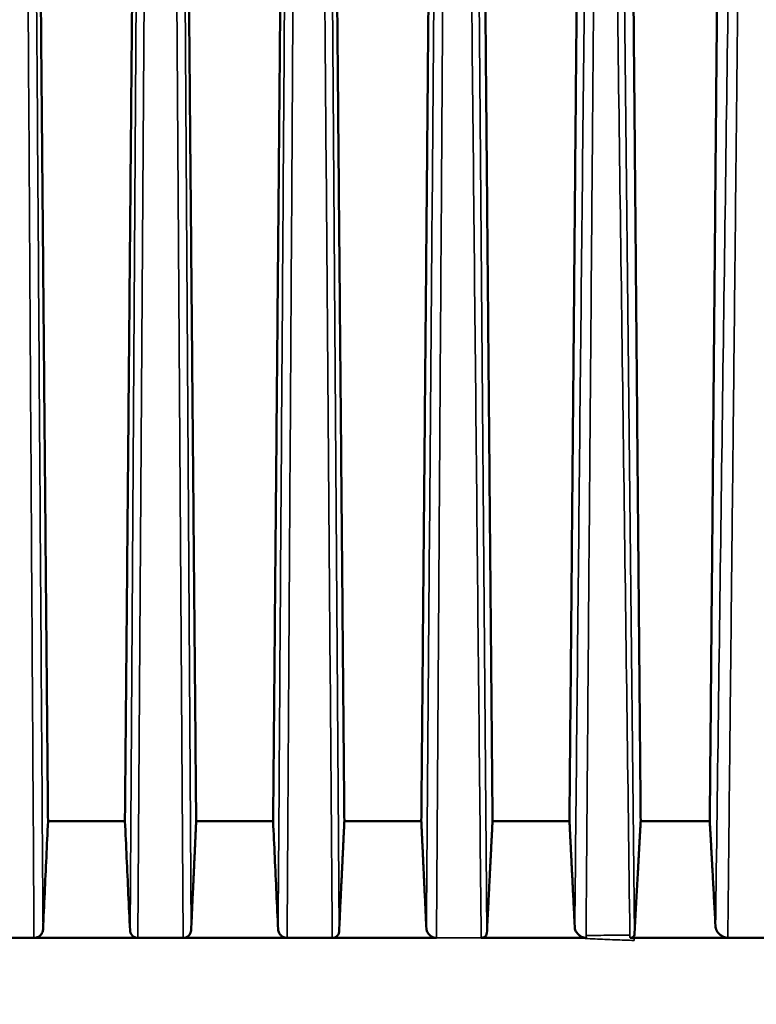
# Model space of a CAD drawing. Header units: millimetres. Extents: x 30 to 1646, y 30 to 1265.
# Tile 51 of 137: x 704 to 749, y 537 to 598. Entities that reach past the tile are written whole.
import ezdxf

# ---------------------------------------------------------------- set-up
doc = ezdxf.new("R2010")
doc.units = ezdxf.units.MM
doc.header["$LTSCALE"] = 6
for name, color, linetype, lineweight in [('Dimension (ISO)', 7, 'Continuous', 25), ('Visible (ISO)', 7, 'Continuous', 50), ('Visible Narrow (ISO)', 7, 'Continuous', 35)]:
    doc.layers.add(name, color=color, linetype=linetype, lineweight=lineweight)
doc.styles.add('Note Text (ANSI)', font='tahoma.ttf')
doc.dimstyles.new('Default (ISO)', dxfattribs={"dimscale": 6, "dimtxt": 1, "dimasz": 2.5, "dimexe": 3.175, "dimexo": 0, "dimgap": 0.762, "dimtad": 1, "dimrnd": 1e-08, "dimzin": 0, "dimdsep": 46, "dimtxsty": 'Note Text (ANSI)', "dimcen": 0.09, "dimdle": 10, "dimclrd": 1, "dimclre": 1, "dimclrt": 1, "dimazin": 0, "dimtfac": 3.5052, "dimtmove": 0, "dimatfit": 3, "dimfxl": 1, "dimtolj": 1, "dimtzin": 0, "dimlwd": -1, "dimlwe": -1, "dimarcsym": 0})

# ---------------------------------------------------------------- blocks, each defined once
blk = doc.blocks.new('*D15')
at = {"layer": 'Defpoints', "color": 0, "transparency": 16777216}
for p in [(607.17, 597.376), (805.17, 591.876), (805.17, 368.396)]:
    blk.add_point(p, dxfattribs=at)
at = {"layer": 'Dimension (ISO)', "color": 1, "transparency": 16777216}
for p, q in [((607.17, 597.376), (607.17, 349.346)), ((805.17, 591.876), (805.17, 349.346)), ((622.17, 368.396), (790.17, 368.396))]:
    blk.add_line(p, q, dxfattribs=at)
for points in [[(622.17, 370.896), (622.17, 365.896), (607.17, 368.396)], [(790.17, 370.896), (790.17, 365.896), (805.17, 368.396)]]:
    blk.add_solid(points, dxfattribs=at)
at = {"layer": 'Dimension (ISO)', "color": 1, "transparency": 16777216, "insert": (666.987, 380.817), "char_height": 6, "attachment_point": 1, "style": 'Note Text (ANSI)'}
blk.add_mtext('\\A1;198.00 mm [7.795 in]', dxfattribs=at)

msp = doc.modelspace()

# ---------------------------------------------------------------- linework, layer by layer
at = {"layer": 'Visible (ISO)'}
for p, q in [((709.9829, 548.5489), (705.2577, 548.5489)), ((719.0829, 548.5489), (714.3577, 548.5489)), ((728.1828, 548.5489), (723.4577, 548.5489)), ((737.2826, 548.5489), (732.5577, 548.5489)), ((745.8994, 548.5489), (741.6577, 548.5489)), ((701.62, 541.3755), (704.3969, 541.3755)), ((710.748, 541.3757), (704.3969, 541.3757)), ((719.9453, 541.3757), (713.5853, 541.3757)), ((719.9454, 541.3756), (722.7169, 541.3756)), ((729.1156, 541.3757), (722.7394, 541.3757)), ((737.6372, 541.3757), (731.8614, 541.3757)), ((747.0004, 541.3757), (741.2614, 541.3757))]:
    msp.add_line(p, q, dxfattribs=at)
msp.add_ellipse((712.1703, 541.355), major_axis=(66.8995, 0.0002), ratio=0.0003059, start_param=1.5500422, end_param=1.5915412, dxfattribs=at)
for points, weights in [([(705.2577, 548.5489), (704.9029, 589.1663), (704.5807, 626.1362)], [1.00019884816, 1.00116409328, 1.00006216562]), ([(710.6602, 626.1634), (710.3371, 589.13), (709.9829, 548.5489)], [1.00006143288, 1.00116752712, 1.00020117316]), ([(714.3577, 548.5489), (714.0035, 589.13), (713.6804, 626.1634)], [1.00020117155, 1.00116753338, 1.00006143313]), ([(719.7599, 626.1362), (719.4377, 589.1663), (719.0829, 548.5489)], [1.00006219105, 1.00116410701, 1.00019885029]), ([(723.4577, 548.5489), (723.1034, 589.1448), (722.7809, 626.1092)], [1.00021409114, 1.00123268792, 1.00006472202]), ([(728.8589, 626.0253), (728.5393, 589.2639), (728.1828, 548.5489)], [1.00006720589, 1.00122320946, 1.00020699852]), ([(732.5577, 548.5489), (732.2024, 589.2287), (731.8821, 625.9687)], [1.00024120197, 1.00138032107, 1.00007258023]), ([(737.2826, 548.5489), (737.6424, 589.4712), (737.9569, 625.8195)], [1.00022919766, 1.0013692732, 1.00007802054]), ([(741.6577, 548.5489), (741.2994, 589.4506), (740.9844, 625.7266)], [1.00029356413, 1.00167542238, 1.00008853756]), ([(745.8994, 548.5489), (746.268, 589.9015), (746.5743, 625.5127)], [1.00027340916, 1.00165771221, 1.00009862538]), ([(714.0468, 541.8372), (714.2115, 545.3947), (714.3577, 548.5489)], [1.02297015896, 1.08353274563, 1.14355837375]), ([(723.1347, 541.7651), (723.3058, 545.3724), (723.4577, 548.5489)], [1.01936795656, 1.07334178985, 1.12583350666]), ([(728.1828, 548.5489), (728.3296, 545.4565), (728.4947, 541.9588)], [1.12525519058, 1.07434009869, 1.02203503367]), ([(732.2127, 541.6933), (732.3953, 545.3625), (732.5577, 548.5489)], [1.01652169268, 1.06554827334, 1.11212798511]), ([(737.2826, 548.5489), (737.4367, 545.4961), (737.6094, 542.0043)], [1.11092531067, 1.06672903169, 1.02030085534]), ([(741.2757, 541.617), (741.4776, 545.3711), (741.6577, 548.5489)], [1.0141920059, 1.05956313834, 1.1012665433]), ([(745.8994, 548.5489), (746.0668, 545.5455), (746.2536, 542.0356)], [1.09998391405, 1.06101571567, 1.01883745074])]:
    msp.add_rational_spline(points, weights, degree=2, dxfattribs=at)
for points, knots in [([(704.9506, 541.9022), (704.9847, 542.6408), (705.0188, 543.3793), (705.053, 544.1179), (705.0871, 544.8565), (705.1212, 545.595), (705.1553, 546.3335), (705.1895, 547.072), (705.2236, 547.8105), (705.2577, 548.5489)], [0, 0, 0, 0, 0.33333333, 0.33333333, 0.33333333, 0.66666667, 0.66666667, 0.66666667, 0.99999987, 0.99999987, 0.99999987, 0.99999987]), ([(709.9829, 548.5489), (710.0175, 547.8032), (710.052, 547.0575), (710.0866, 546.3117), (710.1211, 545.566), (710.1556, 544.8202), (710.1902, 544.0743), (710.2247, 543.3285), (710.2593, 542.5826), (710.2938, 541.8367)], [0, 0, 0, 0, 0.33333333, 0.33333333, 0.33333333, 0.66666667, 0.66666667, 0.66666667, 1, 1, 1, 1]), ([(719.0829, 548.5489), (719.117, 547.8105), (719.1511, 547.072), (719.1853, 546.3335), (719.2194, 545.595), (719.2535, 544.8565), (719.2876, 544.1179), (719.3218, 543.3793), (719.3559, 542.6408), (719.3901, 541.9022)], [0.00000013, 0.00000013, 0.00000013, 0.00000013, 0.33333333, 0.33333333, 0.33333333, 0.66666667, 0.66666667, 0.66666667, 1, 1, 1, 1]), ([(704.3969, 541.3754), (704.4287, 541.3757), (704.4617, 541.3789), (704.5298, 541.3924), (704.5624, 541.4021), (704.6359, 541.4309), (704.689, 541.4574), (704.7871, 541.5386), (704.8398, 541.5908), (704.9225, 541.7398), (704.9471, 541.8231), (704.9506, 541.9022)], [-0.19897655, -0.19897655, -0.19897655, -0.19897655, -0.16114927, -0.16114927, -0.12465821, -0.12465821, -0.07326384, -0.07326384, -0.03558826, -0.03558826, -0.00000693, -0.00000693, -0.00000693, -0.00000693]), ([(710.748, 541.3757), (710.7241, 541.3773), (710.7004, 541.3805), (710.6433, 541.3924), (710.6106, 541.403), (710.5197, 541.443), (710.4685, 541.4809), (710.3822, 541.5691), (710.3459, 541.628), (710.3054, 541.7382), (710.2961, 541.7886), (710.2938, 541.8367)], [0.288386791, 0.288386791, 0.288386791, 0.288386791, 0.295585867, 0.295585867, 0.306177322, 0.306177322, 0.327360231, 0.327360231, 0.353936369, 0.353936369, 0.374921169, 0.374921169, 0.374921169, 0.374921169]), ([(713.5853, 541.3757), (713.6117, 541.377), (713.6379, 541.3804), (713.6973, 541.3928), (713.73, 541.4034), (713.8209, 541.4434), (713.8721, 541.4814), (713.9584, 541.5696), (713.9947, 541.6284), (714.0352, 541.7386), (714.0446, 541.789), (714.0468, 541.8372)], [-0.092868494, -0.092868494, -0.092868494, -0.092868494, -0.084926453, -0.084926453, -0.074334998, -0.074334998, -0.053152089, -0.053152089, -0.026576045, -0.026576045, -0.005589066, -0.005589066, -0.005589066, -0.005589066]), ([(719.9454, 541.3756), (719.9134, 541.3756), (719.8804, 541.3787), (719.8117, 541.3922), (719.7789, 541.4019), (719.7051, 541.4307), (719.6521, 541.4571), (719.5542, 541.538), (719.5015, 541.59), (719.4182, 541.7393), (719.3935, 541.8229), (719.3901, 541.9022)], [0.000067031, 0.000067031, 0.000067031, 0.000067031, 0.009730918, 0.009730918, 0.019042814, 0.019042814, 0.032045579, 0.032045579, 0.041559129, 0.041559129, 0.05062335, 0.05062335, 0.05062335, 0.05062335]), ([(722.7394, 541.3757), (722.7681, 541.3771), (722.7963, 541.3809), (722.8555, 541.3947), (722.886, 541.4057), (722.9695, 541.4465), (723.0141, 541.4847), (723.0854, 541.5729), (723.1124, 541.6314), (723.1305, 541.7166), (723.1335, 541.7409), (723.1347, 541.7651)], [-0.093588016, -0.093588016, -0.093588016, -0.093588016, -0.084776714, -0.084776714, -0.074150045, -0.074150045, -0.052896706, -0.052896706, -0.026448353, -0.026448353, -0.016141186, -0.016141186, -0.016141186, -0.016141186]), ([(729.1158, 541.3766), (729.0923, 541.3764), (729.0546, 541.3779), (728.9674, 541.3969), (728.9301, 541.409), (728.8488, 541.443), (728.7931, 541.4724), (728.6894, 541.5571), (728.6309, 541.6125), (728.5357, 541.7671), (728.4988, 541.8625), (728.4947, 541.9588)], [0.000074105, 0.000074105, 0.000074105, 0.000074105, 0.007141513, 0.007141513, 0.012543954, 0.012543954, 0.019704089, 0.019704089, 0.024911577, 0.024911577, 0.029801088, 0.029801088, 0.029801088, 0.029801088]), ([(732.2126, 541.6921), (732.2091, 541.6324), (732.1917, 541.5755), (732.1361, 541.4893), (732.0985, 541.4518), (732.0239, 541.4118), (731.9961, 541.401), (731.9359, 541.3861), (731.9036, 541.3821), (731.8673, 541.3815), (731.8644, 541.3815), (731.862, 541.3798)], [0.025908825, 0.025908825, 0.025908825, 0.025908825, 0.051738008, 0.051738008, 0.072836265, 0.072836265, 0.083385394, 0.083385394, 0.093934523, 0.093934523, 0.094847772, 0.094847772, 0.094847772, 0.094847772]), ([(738.2987, 541.3764), (738.277, 541.3768), (738.2555, 541.3782), (738.2101, 541.3843), (738.1869, 541.3891), (738.1171, 541.4074), (738.0704, 541.4251), (737.961, 541.4789), (737.9035, 541.5193), (737.803, 541.6072), (737.7368, 541.6733), (737.6531, 541.8236), (737.6135, 541.9104), (737.6094, 542.0043)], [0.000088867, 0.000088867, 0.000088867, 0.000088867, 0.007064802, 0.007064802, 0.014179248, 0.014179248, 0.028669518, 0.028669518, 0.050754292, 0.050754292, 0.072612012, 0.072612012, 0.084920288, 0.084920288, 0.084920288, 0.084920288]), ([(741.2757, 541.6168), (741.2742, 541.5771), (741.2657, 541.5399), (741.2319, 541.4702), (741.2015, 541.4345), (741.1365, 541.397), (741.1116, 541.387), (741.0753, 541.3781), (741.0659, 541.3762), (741.0563, 541.3747)], [0.031924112, 0.031924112, 0.031924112, 0.031924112, 0.049825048, 0.049825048, 0.070527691, 0.070527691, 0.080879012, 0.080879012, 0.084330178, 0.084330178, 0.084330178, 0.084330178]), ([(747.0004, 541.3757), (746.9693, 541.3761), (746.9287, 541.38), (746.8312, 541.4056), (746.7848, 541.4228), (746.6903, 541.467), (746.6289, 541.5013), (746.5118, 541.5932), (746.4427, 541.6534), (746.337, 541.7941), (746.3096, 541.8468), (746.2625, 541.9557), (746.2559, 542.0058), (746.2536, 542.0356)], [0.00061042, 0.00061042, 0.00061042, 0.00061042, 0.011161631, 0.011161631, 0.020376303, 0.020376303, 0.03096581, 0.03096581, 0.038396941, 0.038396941, 0.043678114, 0.043678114, 0.053064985, 0.053064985, 0.053064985, 0.053064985]), ([(738.2987, 541.3764), (738.1885, 541.3757), (738.0779, 541.3757), (737.8589, 541.3758), (737.7504, 541.3758), (737.6418, 541.3758)], [-0.072233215, -0.072233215, -0.072233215, -0.072233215, -0.036250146, -0.036250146, -0.001016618, -0.001016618, -0.001016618, -0.001016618]), ([(741.2616, 541.3752), (741.2207, 541.3746), (741.1795, 541.3746), (741.111, 541.3747), (741.0836, 541.3747), (741.0563, 541.3747)], [-0.028663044, -0.028663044, -0.028663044, -0.028663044, -0.014948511, -0.014948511, -0.005853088, -0.005853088, -0.005853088, -0.005853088])]:
    msp.add_open_spline(points, degree=3, knots=knots, dxfattribs=at)
for points in [[(710.748, 541.3757), (710.7595, 541.3757), (710.771, 541.3756), (710.7826, 541.3756)], [(713.5586, 541.3755), (713.5675, 541.3756), (713.5764, 541.3757), (713.5853, 541.3757)], [(722.7169, 541.3756), (722.7244, 541.3757), (722.7319, 541.3757), (722.7394, 541.3757)], [(737.6418, 541.3758), (737.6402, 541.3758), (737.6387, 541.3759), (737.6372, 541.3759)], [(741.0563, 541.3747), (741.0392, 541.3746), (741.0222, 541.3746), (741.0052, 541.3748)], [(747.0004, 541.3757), (747.002, 541.3756), (747.0036, 541.3756), (747.0053, 541.3757)], [(750.5029, 541.3756), (750.1227, 541.3725), (749.3574, 541.3771), (748.1903, 541.3739), (747.4023, 541.3778), (747.0053, 541.3757)]]:
    msp.add_open_spline(points, degree=3, dxfattribs=at)
at = {"layer": 'Visible Narrow (ISO)'}
for p, q in [((710.8449, 626.3458), (710.2938, 541.8367)), ((710.7826, 541.3756), (711.3415, 626.3939)), ((712.9992, 626.3939), (713.5586, 541.3755)), ((714.0468, 541.8372), (713.4957, 626.3458)), ((723.1347, 541.7651), (722.5418, 626.3454)), ((732.2126, 541.6921), (731.5022, 626.344)), ((741.2757, 541.6168), (740.3616, 626.3416)), ((729.1156, 541.3763), (731.8614, 541.3763)), ((741.2653, 541.2187), (741.2616, 541.3746))]:
    msp.add_line(p, q, dxfattribs=at)
for points, knots in [([(703.8688, 626.39), (703.9265, 617.0402), (704.0413, 598.4706), (704.2177, 570.1326), (704.3356, 551.1447), (704.3969, 541.3754)], [0, 0, 0, 0, 0.32988777, 0.6552209, 0.99999749, 0.99999749, 0.99999749, 0.99999749]), ([(719.9454, 541.3757), (720.0004, 550.1802), (720.1109, 568.3171), (720.2884, 596.6548), (720.4089, 616.1891), (720.4719, 626.39)], [0.00000382, 0.00000382, 0.00000382, 0.00000382, 0.31073526, 0.64008344, 1, 1, 1, 1]), ([(722.0435, 626.3887), (722.1178, 617.0134), (722.2668, 598.2158), (722.4915, 569.8782), (722.6419, 550.8923), (722.7169, 541.3756)], [0.00000001, 0.00000001, 0.00000001, 0.00000001, 0.33333333, 0.66666667, 1, 1, 1, 1]), ([(729.1158, 541.3766), (729.1191, 541.8746), (729.1224, 542.373), (729.1258, 542.8714), (729.1628, 548.3219), (729.1985, 553.7729), (729.2346, 559.2242), (729.2678, 564.2292), (729.3012, 569.2344), (729.3345, 574.24), (729.3651, 578.8451), (729.3957, 583.4504), (729.4264, 588.056), (729.4545, 592.2834), (729.4827, 596.511), (729.5109, 600.7388), (729.5387, 604.8985), (729.5665, 609.0583), (729.5943, 613.2184), (729.6236, 617.6043), (729.653, 621.9905), (729.6825, 626.3769)], [0.00000064, 0.00000064, 0.00000064, 0.00000064, 0.01759643, 0.01759643, 0.01759643, 0.21003501, 0.21003501, 0.21003501, 0.38671738, 0.38671738, 0.38671738, 0.54926064, 0.54926064, 0.54926064, 0.69845633, 0.69845633, 0.69845633, 0.84524354, 0.84524354, 0.84524354, 1, 1, 1, 1]), ([(731.8605, 541.3784), (731.7664, 550.8247), (731.5758, 569.7164), (731.2905, 598.0489), (731.0999, 616.9335), (731.0047, 626.3747)], [0.0000217, 0.0000217, 0.0000217, 0.0000217, 0.33333333, 0.66666667, 1, 1, 1, 1]), ([(738.2988, 541.5187), (738.3212, 544.2694), (738.3741, 550.9958), (738.4577, 561.295), (738.5443, 572.0736), (738.6228, 581.797), (738.694, 590.6034), (738.759, 598.607), (738.8187, 605.926), (738.8751, 612.8072), (738.9309, 619.553), (738.9682, 624.0626), (738.9874, 626.3544)], [0, 0, 0, 0, 0.09730642, 0.23795035, 0.36429256, 0.4785191, 0.58181191, 0.67569911, 0.76151766, 0.84058353, 0.918983, 1, 1, 1, 1]), ([(739.8649, 626.3526), (739.991, 616.9277), (740.2433, 598.0801), (740.6234, 569.8141), (740.87, 550.974), (740.9933, 541.555)], [0.00000001, 0.00000001, 0.00000001, 0.00000001, 0.33333333, 0.66666667, 0.99999995, 0.99999995, 0.99999995, 0.99999995]), ([(747.4112, 626.3378), (747.2777, 616.9715), (747.012, 598.2385), (746.6267, 570.1369), (746.3773, 551.4028), (746.2536, 542.0356)], [0, 0, 0, 0, 0.33333333, 0.66666667, 0.99999871, 0.99999871, 0.99999871, 0.99999871]), ([(747.0053, 541.3757), (747.0181, 542.5708), (747.0537, 545.7666), (747.1107, 551.1886), (747.1821, 557.8714), (747.2604, 565.2574), (747.3465, 573.3842), (747.4409, 582.3002), (747.5443, 592.0589), (747.6578, 602.7171), (747.7818, 614.2394), (747.8695, 622.2149), (747.9152, 626.324)], [0.00000179, 0.00000179, 0.00000179, 0.00000179, 0.04220685, 0.11286477, 0.19147751, 0.27820957, 0.37369663, 0.47847144, 0.59307517, 0.71832821, 0.85487332, 1, 1, 1, 1]), ([(740.9933, 541.555), (740.6588, 541.5495), (740.3372, 541.5446), (740.0438, 541.5418), (740.0068, 541.5415), (739.9702, 541.5411), (739.9341, 541.5408), (739.6832, 541.5388), (739.4493, 541.5379), (739.1999, 541.5349), (738.9145, 541.5316), (738.6087, 541.5257), (738.2988, 541.5187)], [0, 0, 0, 0, 0.3333333, 0.3333333, 0.3333333, 0.3753452, 0.3753452, 0.3753452, 0.6666667, 0.6666667, 0.6666667, 1, 1, 1, 1]), ([(741.0052, 541.3748), (741.0019, 541.3947), (740.9962, 541.4143), (740.9939, 541.4342), (740.9916, 541.4541), (740.9928, 541.4743), (740.9929, 541.4944), (740.9931, 541.5145), (740.9922, 541.5347), (740.9933, 541.555)], [0, 0, 0, 0, 0.3333333, 0.3333333, 0.3333333, 0.6666667, 0.6666667, 0.6666667, 1, 1, 1, 1]), ([(737.6418, 541.3758), (738.0508, 541.3542), (738.4558, 541.334), (738.859, 541.3152), (739.2637, 541.2964), (739.6666, 541.279), (740.0677, 541.2629), (740.4687, 541.2468), (740.8678, 541.2321), (741.2653, 541.2187)], [0.00124218, 0.00124218, 0.00124218, 0.00124218, 0.33333333, 0.33333333, 0.33333333, 0.66666667, 0.66666667, 0.66666667, 1, 1, 1, 1])]:
    msp.add_open_spline(points, degree=3, knots=knots, dxfattribs=at)
for points in [[(704.3689, 626.3454), (704.4326, 617.1916), (704.5609, 598.7316), (704.7548, 570.5837), (704.8851, 551.5135), (704.9505, 541.9022)], [(719.9717, 626.3454), (719.9064, 616.9614), (719.776, 598.1944), (719.5822, 570.0466), (719.454, 551.2833), (719.3901, 541.9022)], [(729.1817, 626.3439), (729.103, 616.9642), (728.9469, 598.2072), (728.718, 570.0787), (728.5687, 551.3313), (728.4947, 541.9588)], [(738.486, 626.3414), (738.3844, 616.9671), (738.1832, 598.2208), (737.8912, 570.1078), (737.7026, 551.3713), (737.6094, 542.0043)], [(738.2988, 541.5187), (738.2986, 541.4714), (738.2991, 541.4238), (738.2987, 541.3764)]]:
    msp.add_open_spline(points, degree=3, dxfattribs=at)

# ---------------------------------------------------------------- dimensions: what is measured, and where the dimension line sits
at = {"layer": 'Dimension (ISO)', "color": 1, "true_color": 0xff0000}
dim = msp.add_linear_dim(base=(805.1703, 368.3955), p1=(607.1703, 597.3757), p2=(805.1703, 591.8757), text='<> mm [7.795 in]', dimstyle='Default (ISO)', override={"dimgap": 0.762, "dimdec": 2, "dimpost": '', "dimtol": 0, "dimlim": 0, "dimtp": 0, "dimtm": 0, "dimtdec": 2, "dimtofl": 0, "dimatfit": 1}, dxfattribs=at)
dim.commit()
dim.dimension.update_dxf_attribs({"geometry": '*D15', "text_midpoint": (706.1703, 368.3955), "dimtype": 160})

doc.saveas('drawing.dxf')
